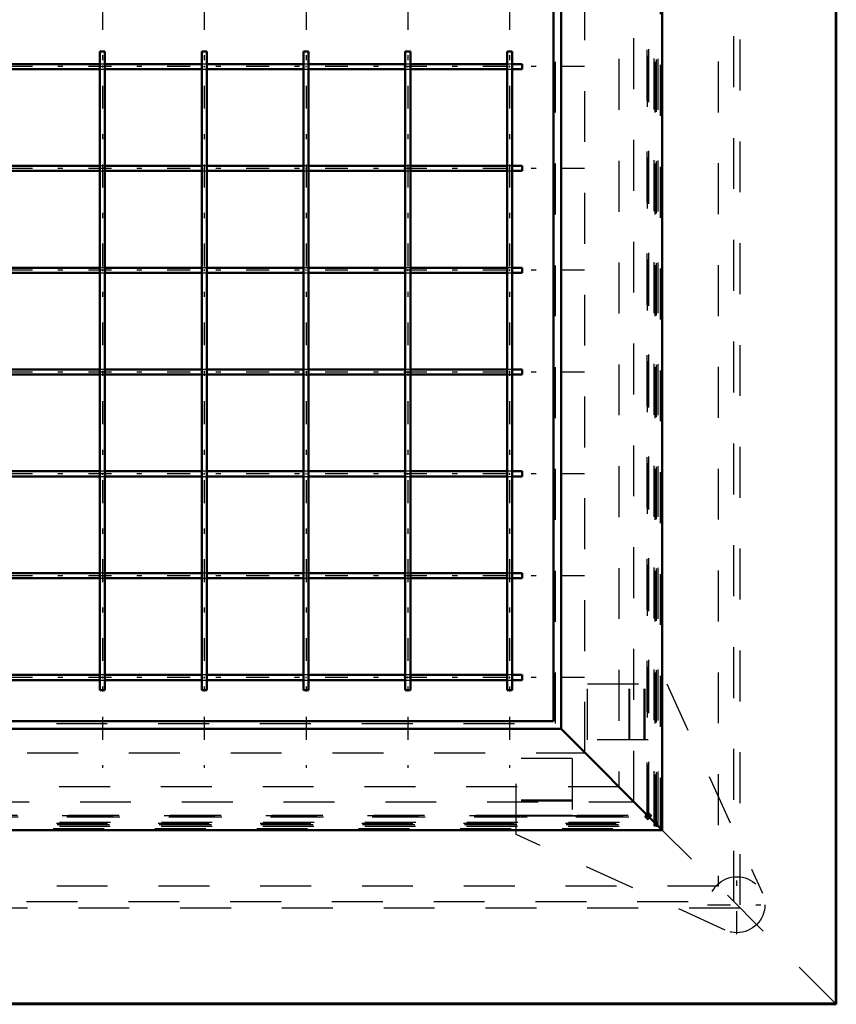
# Model space of a CAD drawing. Header units: millimetres. Extents: x 0 to 420, y 0 to 297.
# Tile 5 of 52: x 123 to 139, y 78 to 97. Entities that reach past the tile are written whole.
import ezdxf

# ---------------------------------------------------------------- set-up
doc = ezdxf.new("R2010")
doc.units = ezdxf.units.MM
doc.linetypes.add('Center', pattern=[1.5, 0.45, -0.5, 0.05, -0.5])
doc.linetypes.add('Dashed', pattern=[2, 1, -1])
for name, color, linetype, lineweight in [('AM_0', 7, 'Continuous', 50), ('AM_4', 3, 'Continuous', 25), ('AM_7', 7, 'Center', 25), ('AM_9', 6, 'Dashed', 25)]:
    doc.layers.add(name, color=color, linetype=linetype, lineweight=lineweight)

# ---------------------------------------------------------------- blocks, each defined once
blk = doc.blocks.new('4_FGS300150180134U_0_in_150180C2125Y2N4N_300Op0__1203')
at = {"layer": 'AM_7'}
for p, q in [((136.715, 79.384), (136.715, 80.539)), ((136.137, 79.961), (137.292, 79.961))]:
    blk.add_line(p, q, dxfattribs=at)
at = {"layer": 'AM_9'}
for p, q in [((133.778, 83.198), (133.778, 84.298)), ((133.778, 84.298), (135.338, 84.298)), ((134.595, 83.198), (134.595, 84.298)), ((134.611, 83.198), (134.611, 84.298)), ((134.895, 83.198), (134.895, 84.298)), ((134.911, 83.198), (134.911, 84.298)), ((135.338, 84.298), (137.215, 80.19)), ((134.968, 83.198), (133.778, 83.198)), ((134.968, 81.708), (134.968, 83.198)), ((133.478, 82.83), (132.378, 82.83)), ((132.378, 81.338), (132.378, 82.83)), ((133.478, 82.83), (133.478, 81.697)), ((133.478, 82.014), (132.378, 82.014)), ((133.478, 81.997), (132.378, 81.997)), ((133.478, 81.714), (132.378, 81.714)), ((133.478, 81.697), (132.378, 81.697)), ((133.478, 81.708), (134.968, 81.708)), ((136.486, 79.461), (132.378, 81.338))]:
    blk.add_line(p, q, dxfattribs=at)
blk.add_circle((136.715, 79.961), 0.55, dxfattribs=at)
blk = doc.blocks.new('8_Flat_Glass_Skylight_300150180_13_0_in_150180C2125Y2N4N_300Op0__1203')
at = {"layer": 'AM_9'}
for p, q in [((136.775, 118.955), (136.775, 79.894)), ((136.655, 80.021), (136.655, 118.827)), ((116.757, 80.021), (136.655, 80.021)), ((136.775, 79.894), (117.307, 79.894))]:
    blk.add_line(p, q, dxfattribs=at)
blk = doc.blocks.new('15_FGS300150180259U_0_in_150180C2125Y2N4N_300Op0__1203')
at = {"layer": 'AM_0'}
for p, q in [((124.298, 96.724), (124.198, 96.724)), ((124.198, 96.724), (124.198, 84.174)), ((124.298, 84.174), (124.298, 96.724)), ((126.298, 96.724), (126.198, 96.724)), ((126.198, 96.724), (126.198, 84.174)), ((126.298, 84.174), (126.298, 96.724)), ((128.298, 96.724), (128.198, 96.724)), ((128.198, 96.724), (128.198, 84.174)), ((128.298, 84.174), (128.298, 96.724)), ((130.298, 96.724), (130.198, 96.724)), ((130.198, 96.724), (130.198, 84.174)), ((130.298, 84.174), (130.298, 96.724)), ((132.298, 96.724), (132.198, 96.724)), ((132.198, 96.724), (132.198, 84.174)), ((132.298, 84.174), (132.298, 96.724)), ((124.198, 96.474), (122.298, 96.474)), ((122.298, 96.374), (124.198, 96.374)), ((126.198, 96.474), (124.298, 96.474)), ((124.298, 96.374), (126.198, 96.374)), ((128.198, 96.474), (126.298, 96.474)), ((126.298, 96.374), (128.198, 96.374)), ((130.198, 96.474), (128.298, 96.474)), ((128.298, 96.374), (130.198, 96.374)), ((132.198, 96.474), (130.298, 96.474)), ((130.298, 96.374), (132.198, 96.374)), ((132.498, 96.474), (132.298, 96.474)), ((132.298, 96.374), (132.498, 96.374)), ((132.498, 96.374), (132.498, 96.474)), ((124.198, 94.474), (122.298, 94.474)), ((126.198, 94.474), (124.298, 94.474)), ((128.198, 94.474), (126.298, 94.474)), ((130.198, 94.474), (128.298, 94.474)), ((132.198, 94.474), (130.298, 94.474)), ((132.498, 94.474), (132.298, 94.474)), ((132.498, 94.374), (132.498, 94.474)), ((122.298, 94.374), (124.198, 94.374)), ((124.298, 94.374), (126.198, 94.374)), ((126.298, 94.374), (128.198, 94.374)), ((128.298, 94.374), (130.198, 94.374)), ((130.298, 94.374), (132.198, 94.374)), ((132.298, 94.374), (132.498, 94.374)), ((124.198, 92.474), (122.298, 92.474)), ((126.198, 92.474), (124.298, 92.474)), ((128.198, 92.474), (126.298, 92.474)), ((130.198, 92.474), (128.298, 92.474)), ((132.198, 92.474), (130.298, 92.474)), ((132.498, 92.474), (132.298, 92.474)), ((132.498, 92.374), (132.498, 92.474)), ((122.298, 92.374), (124.198, 92.374)), ((124.298, 92.374), (126.198, 92.374)), ((126.298, 92.374), (128.198, 92.374)), ((128.298, 92.374), (130.198, 92.374)), ((130.298, 92.374), (132.198, 92.374)), ((132.298, 92.374), (132.498, 92.374)), ((124.198, 90.474), (122.298, 90.474)), ((122.298, 90.374), (124.198, 90.374)), ((126.198, 90.474), (124.298, 90.474)), ((124.298, 90.374), (126.198, 90.374)), ((128.198, 90.474), (126.298, 90.474)), ((126.298, 90.374), (128.198, 90.374)), ((130.198, 90.474), (128.298, 90.474)), ((128.298, 90.374), (130.198, 90.374)), ((132.198, 90.474), (130.298, 90.474)), ((130.298, 90.374), (132.198, 90.374)), ((132.498, 90.474), (132.298, 90.474)), ((132.298, 90.374), (132.498, 90.374)), ((132.498, 90.374), (132.498, 90.474)), ((124.198, 88.474), (122.298, 88.474)), ((126.198, 88.474), (124.298, 88.474)), ((128.198, 88.474), (126.298, 88.474)), ((130.198, 88.474), (128.298, 88.474)), ((132.198, 88.474), (130.298, 88.474)), ((132.498, 88.474), (132.298, 88.474)), ((132.498, 88.374), (132.498, 88.474)), ((122.298, 88.374), (124.198, 88.374)), ((124.298, 88.374), (126.198, 88.374)), ((126.298, 88.374), (128.198, 88.374)), ((128.298, 88.374), (130.198, 88.374)), ((130.298, 88.374), (132.198, 88.374)), ((132.298, 88.374), (132.498, 88.374)), ((124.198, 86.474), (122.298, 86.474)), ((126.198, 86.474), (124.298, 86.474)), ((128.198, 86.474), (126.298, 86.474)), ((130.198, 86.474), (128.298, 86.474)), ((132.198, 86.474), (130.298, 86.474)), ((132.498, 86.474), (132.298, 86.474)), ((132.498, 86.374), (132.498, 86.474)), ((122.298, 86.374), (124.198, 86.374)), ((124.298, 86.374), (126.198, 86.374)), ((126.298, 86.374), (128.198, 86.374)), ((128.298, 86.374), (130.198, 86.374)), ((130.298, 86.374), (132.198, 86.374)), ((132.298, 86.374), (132.498, 86.374)), ((124.198, 84.474), (122.298, 84.474)), ((122.298, 84.374), (124.198, 84.374)), ((126.198, 84.474), (124.298, 84.474)), ((124.298, 84.374), (126.198, 84.374)), ((128.198, 84.474), (126.298, 84.474)), ((126.298, 84.374), (128.198, 84.374)), ((130.198, 84.474), (128.298, 84.474)), ((128.298, 84.374), (130.198, 84.374)), ((132.198, 84.474), (130.298, 84.474)), ((130.298, 84.374), (132.198, 84.374)), ((132.498, 84.474), (132.298, 84.474)), ((132.298, 84.374), (132.498, 84.374)), ((132.498, 84.374), (132.498, 84.474)), ((124.298, 84.174), (124.198, 84.174)), ((126.298, 84.174), (126.198, 84.174)), ((128.298, 84.174), (128.198, 84.174)), ((130.298, 84.174), (130.198, 84.174)), ((132.298, 84.174), (132.198, 84.174))]:
    blk.add_line(p, q, dxfattribs=at)
at = {"layer": 'AM_7'}
for p, q in [((124.248, 116.199), (124.248, 82.649)), ((126.248, 116.199), (126.248, 82.649)), ((128.248, 116.199), (128.248, 82.649)), ((130.248, 116.199), (130.248, 82.649)), ((132.248, 116.199), (132.248, 82.649)), ((133.723, 96.424), (106.773, 96.424)), ((133.723, 94.424), (106.773, 94.424)), ((133.723, 92.424), (106.773, 92.424)), ((133.723, 90.424), (106.773, 90.424)), ((133.723, 88.424), (106.773, 88.424)), ((133.723, 86.424), (106.773, 86.424)), ((133.723, 84.424), (106.773, 84.424))]:
    blk.add_line(p, q, dxfattribs=at)
at = {"layer": 'AM_9'}
for p, q in [((124.298, 96.474), (124.198, 96.474)), ((124.198, 96.374), (124.298, 96.374)), ((126.298, 96.474), (126.198, 96.474)), ((126.198, 96.374), (126.298, 96.374)), ((128.298, 96.474), (128.198, 96.474)), ((128.198, 96.374), (128.298, 96.374)), ((130.298, 96.474), (130.198, 96.474)), ((130.198, 96.374), (130.298, 96.374)), ((132.298, 96.474), (132.198, 96.474)), ((132.198, 96.374), (132.298, 96.374)), ((124.298, 94.474), (124.198, 94.474)), ((126.298, 94.474), (126.198, 94.474)), ((128.298, 94.474), (128.198, 94.474)), ((130.298, 94.474), (130.198, 94.474)), ((132.298, 94.474), (132.198, 94.474)), ((124.198, 94.374), (124.298, 94.374)), ((126.198, 94.374), (126.298, 94.374)), ((128.198, 94.374), (128.298, 94.374)), ((130.198, 94.374), (130.298, 94.374)), ((132.198, 94.374), (132.298, 94.374)), ((124.298, 92.474), (124.198, 92.474)), ((126.298, 92.474), (126.198, 92.474)), ((128.298, 92.474), (128.198, 92.474)), ((130.298, 92.474), (130.198, 92.474)), ((132.298, 92.474), (132.198, 92.474)), ((124.198, 92.374), (124.298, 92.374)), ((126.198, 92.374), (126.298, 92.374)), ((128.198, 92.374), (128.298, 92.374)), ((130.198, 92.374), (130.298, 92.374)), ((132.198, 92.374), (132.298, 92.374)), ((124.298, 90.474), (124.198, 90.474)), ((124.198, 90.374), (124.298, 90.374)), ((126.298, 90.474), (126.198, 90.474)), ((126.198, 90.374), (126.298, 90.374)), ((128.298, 90.474), (128.198, 90.474)), ((128.198, 90.374), (128.298, 90.374)), ((130.298, 90.474), (130.198, 90.474)), ((130.198, 90.374), (130.298, 90.374)), ((132.298, 90.474), (132.198, 90.474)), ((132.198, 90.374), (132.298, 90.374)), ((124.298, 88.474), (124.198, 88.474)), ((126.298, 88.474), (126.198, 88.474)), ((128.298, 88.474), (128.198, 88.474)), ((130.298, 88.474), (130.198, 88.474)), ((132.298, 88.474), (132.198, 88.474)), ((124.198, 88.374), (124.298, 88.374)), ((126.198, 88.374), (126.298, 88.374)), ((128.198, 88.374), (128.298, 88.374)), ((130.198, 88.374), (130.298, 88.374)), ((132.198, 88.374), (132.298, 88.374)), ((124.298, 86.474), (124.198, 86.474)), ((126.298, 86.474), (126.198, 86.474)), ((128.298, 86.474), (128.198, 86.474)), ((130.298, 86.474), (130.198, 86.474)), ((132.298, 86.474), (132.198, 86.474)), ((124.198, 86.374), (124.298, 86.374)), ((126.198, 86.374), (126.298, 86.374)), ((128.198, 86.374), (128.298, 86.374)), ((130.198, 86.374), (130.298, 86.374)), ((132.198, 86.374), (132.298, 86.374)), ((124.298, 84.474), (124.198, 84.474)), ((124.198, 84.374), (124.298, 84.374)), ((126.298, 84.474), (126.198, 84.474)), ((126.198, 84.374), (126.298, 84.374)), ((128.298, 84.474), (128.198, 84.474)), ((128.198, 84.374), (128.298, 84.374)), ((130.298, 84.474), (130.198, 84.474)), ((130.198, 84.374), (130.298, 84.374)), ((132.298, 84.474), (132.198, 84.474)), ((132.198, 84.374), (132.298, 84.374))]:
    blk.add_line(p, q, dxfattribs=at)
for points in [[(124.242, 96.424), (124.242, 96.422), (124.243, 96.42), (124.245, 96.419), (124.247, 96.418), (124.249, 96.418), (124.251, 96.418), (124.252, 96.42), (124.254, 96.421), (124.254, 96.423), (124.254, 96.425), (124.253, 96.427), (124.252, 96.429), (124.25, 96.43), (124.248, 96.43), (124.246, 96.43), (124.244, 96.429), (124.243, 96.427), (124.242, 96.425), (124.242, 96.424)], [(126.242, 96.424), (126.242, 96.422), (126.243, 96.42), (126.245, 96.419), (126.247, 96.418), (126.249, 96.418), (126.251, 96.418), (126.252, 96.42), (126.254, 96.421), (126.254, 96.423), (126.254, 96.425), (126.253, 96.427), (126.252, 96.429), (126.25, 96.43), (126.248, 96.43), (126.246, 96.43), (126.244, 96.429), (126.243, 96.427), (126.242, 96.425), (126.242, 96.424)], [(128.242, 96.424), (128.242, 96.422), (128.243, 96.42), (128.245, 96.419), (128.247, 96.418), (128.249, 96.418), (128.251, 96.418), (128.252, 96.42), (128.254, 96.421), (128.254, 96.423), (128.254, 96.425), (128.253, 96.427), (128.252, 96.429), (128.25, 96.43), (128.248, 96.43), (128.246, 96.43), (128.244, 96.429), (128.243, 96.427), (128.242, 96.425), (128.242, 96.424)], [(130.242, 96.424), (130.242, 96.422), (130.243, 96.42), (130.245, 96.419), (130.247, 96.418), (130.249, 96.418), (130.251, 96.418), (130.252, 96.42), (130.254, 96.421), (130.254, 96.423), (130.254, 96.425), (130.253, 96.427), (130.252, 96.429), (130.25, 96.43), (130.248, 96.43), (130.246, 96.43), (130.244, 96.429), (130.243, 96.427), (130.242, 96.425), (130.242, 96.424)], [(132.242, 96.424), (132.242, 96.422), (132.243, 96.42), (132.245, 96.419), (132.247, 96.418), (132.249, 96.418), (132.251, 96.418), (132.252, 96.42), (132.254, 96.421), (132.254, 96.423), (132.254, 96.425), (132.253, 96.427), (132.252, 96.429), (132.25, 96.43), (132.248, 96.43), (132.246, 96.43), (132.244, 96.429), (132.243, 96.427), (132.242, 96.425), (132.242, 96.424)], [(124.242, 94.424), (124.242, 94.422), (124.243, 94.42), (124.245, 94.419), (124.247, 94.418), (124.249, 94.418), (124.251, 94.418), (124.252, 94.42), (124.254, 94.421), (124.254, 94.423), (124.254, 94.425), (124.253, 94.427), (124.252, 94.429), (124.25, 94.43), (124.248, 94.43), (124.246, 94.43), (124.244, 94.429), (124.243, 94.427), (124.242, 94.425), (124.242, 94.424)], [(126.242, 94.424), (126.242, 94.422), (126.243, 94.42), (126.245, 94.419), (126.247, 94.418), (126.249, 94.418), (126.251, 94.418), (126.252, 94.42), (126.254, 94.421), (126.254, 94.423), (126.254, 94.425), (126.253, 94.427), (126.252, 94.429), (126.25, 94.43), (126.248, 94.43), (126.246, 94.43), (126.244, 94.429), (126.243, 94.427), (126.242, 94.425), (126.242, 94.424)], [(128.242, 94.424), (128.242, 94.422), (128.243, 94.42), (128.245, 94.419), (128.247, 94.418), (128.249, 94.418), (128.251, 94.418), (128.252, 94.42), (128.254, 94.421), (128.254, 94.423), (128.254, 94.425), (128.253, 94.427), (128.252, 94.429), (128.25, 94.43), (128.248, 94.43), (128.246, 94.43), (128.244, 94.429), (128.243, 94.427), (128.242, 94.425), (128.242, 94.424)], [(130.242, 94.424), (130.242, 94.422), (130.243, 94.42), (130.245, 94.419), (130.247, 94.418), (130.249, 94.418), (130.251, 94.418), (130.252, 94.42), (130.254, 94.421), (130.254, 94.423), (130.254, 94.425), (130.253, 94.427), (130.252, 94.429), (130.25, 94.43), (130.248, 94.43), (130.246, 94.43), (130.244, 94.429), (130.243, 94.427), (130.242, 94.425), (130.242, 94.424)], [(132.242, 94.424), (132.242, 94.422), (132.243, 94.42), (132.245, 94.419), (132.247, 94.418), (132.249, 94.418), (132.251, 94.418), (132.252, 94.42), (132.254, 94.421), (132.254, 94.423), (132.254, 94.425), (132.253, 94.427), (132.252, 94.429), (132.25, 94.43), (132.248, 94.43), (132.246, 94.43), (132.244, 94.429), (132.243, 94.427), (132.242, 94.425), (132.242, 94.424)], [(124.242, 92.424), (124.242, 92.422), (124.243, 92.42), (124.245, 92.419), (124.247, 92.418), (124.249, 92.418), (124.251, 92.418), (124.252, 92.42), (124.254, 92.421), (124.254, 92.423), (124.254, 92.425), (124.253, 92.427), (124.252, 92.429), (124.25, 92.43), (124.248, 92.43), (124.246, 92.43), (124.244, 92.429), (124.243, 92.427), (124.242, 92.425), (124.242, 92.424)], [(126.242, 92.424), (126.242, 92.422), (126.243, 92.42), (126.245, 92.419), (126.247, 92.418), (126.249, 92.418), (126.251, 92.418), (126.252, 92.42), (126.254, 92.421), (126.254, 92.423), (126.254, 92.425), (126.253, 92.427), (126.252, 92.429), (126.25, 92.43), (126.248, 92.43), (126.246, 92.43), (126.244, 92.429), (126.243, 92.427), (126.242, 92.425), (126.242, 92.424)], [(128.242, 92.424), (128.242, 92.422), (128.243, 92.42), (128.245, 92.419), (128.247, 92.418), (128.249, 92.418), (128.251, 92.418), (128.252, 92.42), (128.254, 92.421), (128.254, 92.423), (128.254, 92.425), (128.253, 92.427), (128.252, 92.429), (128.25, 92.43), (128.248, 92.43), (128.246, 92.43), (128.244, 92.429), (128.243, 92.427), (128.242, 92.425), (128.242, 92.424)], [(130.242, 92.424), (130.242, 92.422), (130.243, 92.42), (130.245, 92.419), (130.247, 92.418), (130.249, 92.418), (130.251, 92.418), (130.252, 92.42), (130.254, 92.421), (130.254, 92.423), (130.254, 92.425), (130.253, 92.427), (130.252, 92.429), (130.25, 92.43), (130.248, 92.43), (130.246, 92.43), (130.244, 92.429), (130.243, 92.427), (130.242, 92.425), (130.242, 92.424)], [(132.242, 92.424), (132.242, 92.422), (132.243, 92.42), (132.245, 92.419), (132.247, 92.418), (132.249, 92.418), (132.251, 92.418), (132.252, 92.42), (132.254, 92.421), (132.254, 92.423), (132.254, 92.425), (132.253, 92.427), (132.252, 92.429), (132.25, 92.43), (132.248, 92.43), (132.246, 92.43), (132.244, 92.429), (132.243, 92.427), (132.242, 92.425), (132.242, 92.424)], [(124.242, 90.424), (124.242, 90.422), (124.243, 90.42), (124.245, 90.419), (124.247, 90.418), (124.249, 90.418), (124.251, 90.418), (124.252, 90.42), (124.254, 90.421), (124.254, 90.423), (124.254, 90.425), (124.253, 90.427), (124.252, 90.429), (124.25, 90.43), (124.248, 90.43), (124.246, 90.43), (124.244, 90.429), (124.243, 90.427), (124.242, 90.425), (124.242, 90.424)], [(126.242, 90.424), (126.242, 90.422), (126.243, 90.42), (126.245, 90.419), (126.247, 90.418), (126.249, 90.418), (126.251, 90.418), (126.252, 90.42), (126.254, 90.421), (126.254, 90.423), (126.254, 90.425), (126.253, 90.427), (126.252, 90.429), (126.25, 90.43), (126.248, 90.43), (126.246, 90.43), (126.244, 90.429), (126.243, 90.427), (126.242, 90.425), (126.242, 90.424)], [(128.242, 90.424), (128.242, 90.422), (128.243, 90.42), (128.245, 90.419), (128.247, 90.418), (128.249, 90.418), (128.251, 90.418), (128.252, 90.42), (128.254, 90.421), (128.254, 90.423), (128.254, 90.425), (128.253, 90.427), (128.252, 90.429), (128.25, 90.43), (128.248, 90.43), (128.246, 90.43), (128.244, 90.429), (128.243, 90.427), (128.242, 90.425), (128.242, 90.424)], [(130.242, 90.424), (130.242, 90.422), (130.243, 90.42), (130.245, 90.419), (130.247, 90.418), (130.249, 90.418), (130.251, 90.418), (130.252, 90.42), (130.254, 90.421), (130.254, 90.423), (130.254, 90.425), (130.253, 90.427), (130.252, 90.429), (130.25, 90.43), (130.248, 90.43), (130.246, 90.43), (130.244, 90.429), (130.243, 90.427), (130.242, 90.425), (130.242, 90.424)], [(132.242, 90.424), (132.242, 90.422), (132.243, 90.42), (132.245, 90.419), (132.247, 90.418), (132.249, 90.418), (132.251, 90.418), (132.252, 90.42), (132.254, 90.421), (132.254, 90.423), (132.254, 90.425), (132.253, 90.427), (132.252, 90.429), (132.25, 90.43), (132.248, 90.43), (132.246, 90.43), (132.244, 90.429), (132.243, 90.427), (132.242, 90.425), (132.242, 90.424)], [(124.242, 88.424), (124.242, 88.422), (124.243, 88.42), (124.245, 88.419), (124.247, 88.418), (124.249, 88.418), (124.251, 88.418), (124.252, 88.42), (124.254, 88.421), (124.254, 88.423), (124.254, 88.425), (124.253, 88.427), (124.252, 88.429), (124.25, 88.43), (124.248, 88.43), (124.246, 88.43), (124.244, 88.429), (124.243, 88.427), (124.242, 88.425), (124.242, 88.424)], [(126.242, 88.424), (126.242, 88.422), (126.243, 88.42), (126.245, 88.419), (126.247, 88.418), (126.249, 88.418), (126.251, 88.418), (126.252, 88.42), (126.254, 88.421), (126.254, 88.423), (126.254, 88.425), (126.253, 88.427), (126.252, 88.429), (126.25, 88.43), (126.248, 88.43), (126.246, 88.43), (126.244, 88.429), (126.243, 88.427), (126.242, 88.425), (126.242, 88.424)], [(128.242, 88.424), (128.242, 88.422), (128.243, 88.42), (128.245, 88.419), (128.247, 88.418), (128.249, 88.418), (128.251, 88.418), (128.252, 88.42), (128.254, 88.421), (128.254, 88.423), (128.254, 88.425), (128.253, 88.427), (128.252, 88.429), (128.25, 88.43), (128.248, 88.43), (128.246, 88.43), (128.244, 88.429), (128.243, 88.427), (128.242, 88.425), (128.242, 88.424)], [(130.242, 88.424), (130.242, 88.422), (130.243, 88.42), (130.245, 88.419), (130.247, 88.418), (130.249, 88.418), (130.251, 88.418), (130.252, 88.42), (130.254, 88.421), (130.254, 88.423), (130.254, 88.425), (130.253, 88.427), (130.252, 88.429), (130.25, 88.43), (130.248, 88.43), (130.246, 88.43), (130.244, 88.429), (130.243, 88.427), (130.242, 88.425), (130.242, 88.424)], [(132.242, 88.424), (132.242, 88.422), (132.243, 88.42), (132.245, 88.419), (132.247, 88.418), (132.249, 88.418), (132.251, 88.418), (132.252, 88.42), (132.254, 88.421), (132.254, 88.423), (132.254, 88.425), (132.253, 88.427), (132.252, 88.429), (132.25, 88.43), (132.248, 88.43), (132.246, 88.43), (132.244, 88.429), (132.243, 88.427), (132.242, 88.425), (132.242, 88.424)], [(124.242, 86.424), (124.242, 86.422), (124.243, 86.42), (124.245, 86.419), (124.247, 86.418), (124.249, 86.418), (124.251, 86.418), (124.252, 86.42), (124.254, 86.421), (124.254, 86.423), (124.254, 86.425), (124.253, 86.427), (124.252, 86.429), (124.25, 86.43), (124.248, 86.43), (124.246, 86.43), (124.244, 86.429), (124.243, 86.427), (124.242, 86.425), (124.242, 86.424)], [(126.242, 86.424), (126.242, 86.422), (126.243, 86.42), (126.245, 86.419), (126.247, 86.418), (126.249, 86.418), (126.251, 86.418), (126.252, 86.42), (126.254, 86.421), (126.254, 86.423), (126.254, 86.425), (126.253, 86.427), (126.252, 86.429), (126.25, 86.43), (126.248, 86.43), (126.246, 86.43), (126.244, 86.429), (126.243, 86.427), (126.242, 86.425), (126.242, 86.424)], [(128.242, 86.424), (128.242, 86.422), (128.243, 86.42), (128.245, 86.419), (128.247, 86.418), (128.249, 86.418), (128.251, 86.418), (128.252, 86.42), (128.254, 86.421), (128.254, 86.423), (128.254, 86.425), (128.253, 86.427), (128.252, 86.429), (128.25, 86.43), (128.248, 86.43), (128.246, 86.43), (128.244, 86.429), (128.243, 86.427), (128.242, 86.425), (128.242, 86.424)], [(130.242, 86.424), (130.242, 86.422), (130.243, 86.42), (130.245, 86.419), (130.247, 86.418), (130.249, 86.418), (130.251, 86.418), (130.252, 86.42), (130.254, 86.421), (130.254, 86.423), (130.254, 86.425), (130.253, 86.427), (130.252, 86.429), (130.25, 86.43), (130.248, 86.43), (130.246, 86.43), (130.244, 86.429), (130.243, 86.427), (130.242, 86.425), (130.242, 86.424)], [(132.242, 86.424), (132.242, 86.422), (132.243, 86.42), (132.245, 86.419), (132.247, 86.418), (132.249, 86.418), (132.251, 86.418), (132.252, 86.42), (132.254, 86.421), (132.254, 86.423), (132.254, 86.425), (132.253, 86.427), (132.252, 86.429), (132.25, 86.43), (132.248, 86.43), (132.246, 86.43), (132.244, 86.429), (132.243, 86.427), (132.242, 86.425), (132.242, 86.424)], [(124.242, 84.424), (124.242, 84.422), (124.243, 84.42), (124.245, 84.419), (124.247, 84.418), (124.249, 84.418), (124.251, 84.418), (124.252, 84.42), (124.254, 84.421), (124.254, 84.423), (124.254, 84.425), (124.253, 84.427), (124.252, 84.429), (124.25, 84.43), (124.248, 84.43), (124.246, 84.43), (124.244, 84.429), (124.243, 84.427), (124.242, 84.425), (124.242, 84.424)], [(126.242, 84.424), (126.242, 84.422), (126.243, 84.42), (126.245, 84.419), (126.247, 84.418), (126.249, 84.418), (126.251, 84.418), (126.252, 84.42), (126.254, 84.421), (126.254, 84.423), (126.254, 84.425), (126.253, 84.427), (126.252, 84.429), (126.25, 84.43), (126.248, 84.43), (126.246, 84.43), (126.244, 84.429), (126.243, 84.427), (126.242, 84.425), (126.242, 84.424)], [(128.242, 84.424), (128.242, 84.422), (128.243, 84.42), (128.245, 84.419), (128.247, 84.418), (128.249, 84.418), (128.251, 84.418), (128.252, 84.42), (128.254, 84.421), (128.254, 84.423), (128.254, 84.425), (128.253, 84.427), (128.252, 84.429), (128.25, 84.43), (128.248, 84.43), (128.246, 84.43), (128.244, 84.429), (128.243, 84.427), (128.242, 84.425), (128.242, 84.424)], [(130.242, 84.424), (130.242, 84.422), (130.243, 84.42), (130.245, 84.419), (130.247, 84.418), (130.249, 84.418), (130.251, 84.418), (130.252, 84.42), (130.254, 84.421), (130.254, 84.423), (130.254, 84.425), (130.253, 84.427), (130.252, 84.429), (130.25, 84.43), (130.248, 84.43), (130.246, 84.43), (130.244, 84.429), (130.243, 84.427), (130.242, 84.425), (130.242, 84.424)], [(132.242, 84.424), (132.242, 84.422), (132.243, 84.42), (132.245, 84.419), (132.247, 84.418), (132.249, 84.418), (132.251, 84.418), (132.252, 84.42), (132.254, 84.421), (132.254, 84.423), (132.254, 84.425), (132.253, 84.427), (132.252, 84.429), (132.25, 84.43), (132.248, 84.43), (132.246, 84.43), (132.244, 84.429), (132.243, 84.427), (132.242, 84.425), (132.242, 84.424)]]:
    blk.add_lwpolyline(points, dxfattribs=at)
blk = doc.blocks.new('17_FGS300150180223U_0_in_150180C2125Y2N4N_300Op0__1203')
at = {"layer": 'AM_0'}
for p, q in [((133.108, 83.564), (133.108, 115.284)), ((107.388, 83.564), (133.108, 83.564))]:
    blk.add_line(p, q, dxfattribs=at)
at = {"layer": 'AM_9'}
for p, q in [((134.958, 81.636), (134.958, 117.213)), ((135.089, 81.583), (135.089, 117.265)), ((135.109, 81.521), (135.109, 117.327)), ((135.135, 81.537), (135.135, 117.311)), ((135.138, 81.565), (135.138, 117.283)), ((135.166, 81.578), (135.166, 117.27)), ((135.216, 81.456), (135.216, 117.392)), ((134.954, 81.754), (134.954, 117.094)), ((134.982, 81.768), (134.982, 117.08)), ((134.983, 81.726), (134.983, 117.122)), ((134.688, 81.984), (134.688, 116.864)), ((133.728, 82.944), (133.728, 115.904)), ((133.152, 83.52), (133.152, 115.328)), ((107.344, 83.52), (133.152, 83.52)), ((106.768, 82.944), (133.728, 82.944)), ((105.808, 81.984), (134.688, 81.984)), ((105.459, 81.714), (135.037, 81.714)), ((105.55, 81.689), (134.946, 81.689)), ((105.578, 81.718), (134.918, 81.718)), ((105.592, 81.69), (134.904, 81.69)), ((134.918, 81.718), (134.904, 81.69)), ((134.904, 81.69), (134.958, 81.636)), ((134.946, 81.689), (134.918, 81.718)), ((134.958, 81.714), (134.946, 81.689)), ((134.954, 81.754), (134.982, 81.768)), ((134.983, 81.726), (134.954, 81.754)), ((134.954, 81.718), (134.996, 81.718)), ((134.954, 81.676), (134.954, 81.718)), ((134.954, 81.676), (134.982, 81.69)), ((134.983, 81.648), (134.954, 81.676)), ((134.958, 81.714), (134.983, 81.726)), ((134.958, 81.636), (134.983, 81.648)), ((134.982, 81.768), (135.037, 81.714)), ((134.996, 81.718), (134.982, 81.69)), ((134.983, 81.689), (135.024, 81.689)), ((134.983, 81.648), (134.983, 81.689)), ((135.024, 81.689), (134.996, 81.718)), ((135.037, 81.714), (135.024, 81.689)), ((105.28, 81.456), (135.216, 81.456)), ((105.345, 81.563), (135.151, 81.563)), ((105.361, 81.537), (135.135, 81.537)), ((105.389, 81.534), (135.107, 81.534)), ((105.402, 81.506), (135.094, 81.506)), ((105.407, 81.583), (135.089, 81.583)), ((135.089, 81.553), (135.109, 81.563)), ((135.107, 81.534), (135.089, 81.553)), ((135.089, 81.511), (135.089, 81.553)), ((135.109, 81.521), (135.089, 81.511)), ((135.089, 81.511), (135.094, 81.506)), ((135.094, 81.506), (135.107, 81.534)), ((135.119, 81.583), (135.109, 81.563)), ((135.124, 81.506), (135.109, 81.521)), ((135.138, 81.565), (135.119, 81.583)), ((135.119, 81.583), (135.161, 81.583)), ((135.138, 81.534), (135.124, 81.506)), ((135.124, 81.506), (135.166, 81.506)), ((135.166, 81.578), (135.138, 81.565)), ((135.138, 81.534), (135.166, 81.548)), ((135.151, 81.563), (135.161, 81.583)), ((135.166, 81.548), (135.151, 81.563)), ((135.161, 81.583), (135.166, 81.578)), ((135.166, 81.506), (135.166, 81.548))]:
    blk.add_line(p, q, dxfattribs=at)
blk = doc.blocks.new('18_FGS30015018025101U_0_in_150180C2125Y2N4N_300Op0__1203')
at = {"layer": 'AM_0'}
for p, q in [((138.668, 78.004), (138.668, 120.844)), ((135.248, 117.424), (135.248, 81.424)), ((133.259, 115.435), (133.259, 83.413)), ((133.259, 83.413), (107.237, 83.413)), ((135.248, 81.424), (133.259, 83.413)), ((135.248, 81.424), (105.248, 81.424)), ((101.828, 78.004), (138.668, 78.004)), ((138.668, 78.004), (138.648, 78.024))]:
    blk.add_line(p, q, dxfattribs=at)
at = {"layer": 'AM_4'}
for p, q in [((138.648, 120.824), (138.648, 78.024)), ((138.648, 78.024), (101.848, 78.024))]:
    blk.add_line(p, q, dxfattribs=at)
at = {"layer": 'AM_9'}
for p, q in [((138.65, 120.826), (138.65, 78.022)), ((136.349, 118.525), (136.349, 80.323)), ((134.398, 116.574), (134.398, 82.274)), ((134.398, 82.274), (106.098, 82.274)), ((138.648, 78.024), (135.248, 81.424)), ((136.349, 80.323), (104.147, 80.323)), ((138.65, 78.022), (101.846, 78.022))]:
    blk.add_line(p, q, dxfattribs=at)

msp = doc.modelspace()

# ---------------------------------------------------------------- block references
for name in ['18_FGS30015018025101U_0_in_150180C2125Y2N4N_300Op0__1203', '8_Flat_Glass_Skylight_300150180_13_0_in_150180C2125Y2N4N_300Op0__1203', '17_FGS300150180223U_0_in_150180C2125Y2N4N_300Op0__1203', '15_FGS300150180259U_0_in_150180C2125Y2N4N_300Op0__1203', '4_FGS300150180134U_0_in_150180C2125Y2N4N_300Op0__1203']:
    msp.add_blockref(name, (0, 0))

doc.saveas('drawing.dxf')
